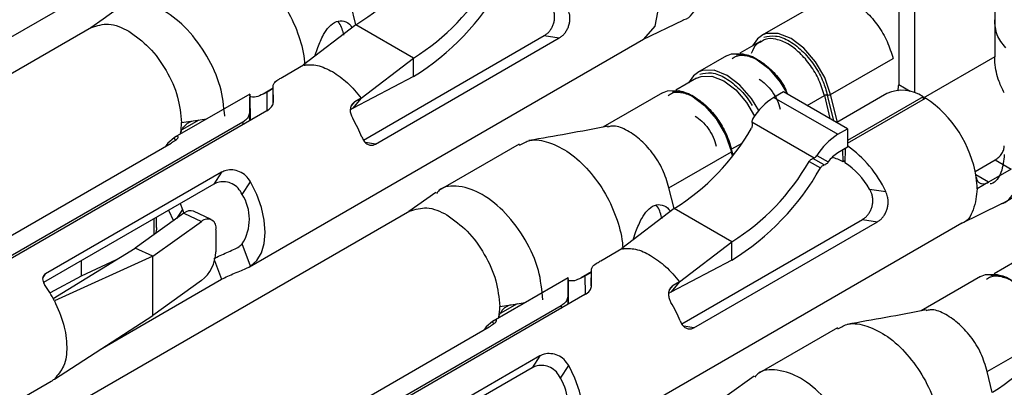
# Model space of a CAD drawing. Extents: x 897.4 to 914.4, y -8.5 to 2.5.
# Tile 13 of 36: x 906.1318 to 906.2395, y -3.2061 to -3.1659. Entities that reach past the tile are written whole.
import ezdxf

# ---------------------------------------------------------------- set-up
doc = ezdxf.new("R2010")
doc.units = 0
doc.header["$LTSCALE"] = 4
doc.header["$MEASUREMENT"] = 0
doc.layers.get('0').update_dxf_attribs({"linetype": 'CONTINUOUS'})

msp = doc.modelspace()

# ---------------------------------------------------------------- linework, layer by layer
at = {"color": 7, "linetype": 'Continuous', "lineweight": 25}
for p, q in [((906.122152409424, -3.17283011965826), (906.1652385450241, -3.14795702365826)), ((906.238432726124, -3.157833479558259), (906.238432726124, -3.16591724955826)), ((906.227932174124, -3.161874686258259), (906.227932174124, -3.17303244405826)), ((906.229682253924, -3.17390851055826), (906.229682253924, -3.16288502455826)), ((906.168567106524, -3.166479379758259), (906.1680129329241, -3.16419723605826)), ((906.219795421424, -3.16368544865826), (906.212944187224, -3.16764059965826)), ((906.168584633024, -3.16646599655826), (906.162857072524, -3.17085186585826)), ((906.174884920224, -3.17010306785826), (906.168584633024, -3.16646599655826)), ((906.199957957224, -3.168091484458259), (906.204357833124, -3.16596432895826)), ((906.238432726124, -3.16591724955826), (906.238432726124, -3.169959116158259)), ((906.139672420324, -3.16675096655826), (906.096586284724, -3.191624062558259)), ((906.156950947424, -3.19291889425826), (906.200037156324, -3.16804579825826)), ((906.169403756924, -3.179071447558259), (906.189179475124, -3.167655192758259)), ((906.1707324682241, -3.179509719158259), (906.190823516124, -3.16791141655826)), ((906.189179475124, -3.167655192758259), (906.190823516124, -3.16791141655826)), ((906.212858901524, -3.168261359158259), (906.210579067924, -3.169577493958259)), ((906.164095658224, -3.169903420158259), (906.164407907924, -3.168963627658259)), ((906.160560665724, -3.172177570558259), (906.162857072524, -3.17085186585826)), ((906.169157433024, -3.17448897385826), (906.174884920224, -3.17010306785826)), ((906.174884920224, -3.172124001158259), (906.174884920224, -3.17010306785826)), ((906.209093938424, -3.169863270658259), (906.2059437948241, -3.171681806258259)), ((906.220487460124, -3.17408194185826), (906.227312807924, -3.17014175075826)), ((906.174884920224, -3.172124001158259), (906.168202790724, -3.175631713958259)), ((906.2058412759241, -3.17231257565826), (906.2035786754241, -3.173618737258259)), ((906.156974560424, -3.17404377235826), (906.148784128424, -3.17877199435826)), ((906.159535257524, -3.173445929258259), (906.158859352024, -3.173836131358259)), ((906.159518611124, -3.17493102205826), (906.159539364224, -3.173086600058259)), ((906.202093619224, -3.173904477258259), (906.195583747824, -3.177662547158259)), ((906.215331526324, -3.17379645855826), (906.214281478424, -3.174402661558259)), ((906.222331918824, -3.177837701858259), (906.215331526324, -3.17379645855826)), ((906.226648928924, -3.173999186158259), (906.2211657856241, -3.177164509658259)), ((906.1569946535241, -3.17423619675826), (906.157008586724, -3.17691917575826)), ((906.169157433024, -3.17448897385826), (906.168202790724, -3.175631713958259)), ((906.169157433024, -3.17448897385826), (906.168457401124, -3.174893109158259)), ((906.214281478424, -3.174402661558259), (906.221281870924, -3.178443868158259)), ((906.230606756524, -3.174332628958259), (906.222331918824, -3.17910961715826)), ((906.222331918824, -3.179399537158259), (906.230857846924, -3.17447760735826)), ((906.230606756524, -3.174332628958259), (906.230612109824, -3.174619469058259)), ((906.1588275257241, -3.175882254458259), (906.125635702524, -3.195043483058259)), ((906.168202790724, -3.175631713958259), (906.167979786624, -3.175760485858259)), ((906.156213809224, -3.177101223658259), (906.125384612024, -3.194898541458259)), ((906.149511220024, -3.177169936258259), (906.150771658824, -3.176981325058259)), ((906.151406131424, -3.17688639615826), (906.149551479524, -3.177957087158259)), ((906.150771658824, -3.176981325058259), (906.152275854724, -3.176756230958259)), ((906.211876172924, -3.17711266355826), (906.2119016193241, -3.17725580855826)), ((906.218687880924, -3.18104500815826), (906.211876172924, -3.17711266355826)), ((906.221281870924, -3.178443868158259), (906.222331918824, -3.177837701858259)), ((906.222331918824, -3.177837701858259), (906.222331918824, -3.17985863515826)), ((906.129118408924, -3.190509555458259), (906.148369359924, -3.179396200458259)), ((906.1864300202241, -3.17951752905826), (906.177665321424, -3.184577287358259)), ((906.202811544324, -3.184286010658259), (906.209636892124, -3.180345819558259)), ((906.209824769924, -3.18072256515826), (906.2096986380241, -3.18020322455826)), ((906.222331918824, -3.17985863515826), (906.221281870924, -3.180464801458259)), ((906.221859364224, -3.18144679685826), (906.221835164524, -3.18014540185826)), ((906.222063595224, -3.18001351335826), (906.2220344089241, -3.181547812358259)), ((906.218126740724, -3.18142116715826), (906.219377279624, -3.18211467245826)), ((906.218551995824, -3.18109498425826), (906.218687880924, -3.18104500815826)), ((906.219801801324, -3.181788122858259), (906.218551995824, -3.18109498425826)), ((906.2189796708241, -3.18077019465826), (906.220237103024, -3.181467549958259)), ((906.222038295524, -3.181343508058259), (906.221859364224, -3.18144679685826)), ((906.236298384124, -3.182506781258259), (906.238479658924, -3.181247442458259)), ((906.238479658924, -3.181247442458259), (906.240229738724, -3.18225778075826)), ((906.239267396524, -3.185994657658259), (906.2480320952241, -3.18093489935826)), ((906.153893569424, -3.182585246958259), (906.134642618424, -3.193698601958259)), ((906.153893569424, -3.182585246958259), (906.153056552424, -3.18387688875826)), ((906.219801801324, -3.181788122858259), (906.219937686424, -3.18173814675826)), ((906.240229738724, -3.18225778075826), (906.237768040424, -3.183678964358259)), ((906.156152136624, -3.185015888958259), (906.157050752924, -3.183629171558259)), ((906.237768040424, -3.183678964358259), (906.236507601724, -3.18440664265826)), ((906.153056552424, -3.18387688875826), (906.1344108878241, -3.194640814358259)), ((906.177321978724, -3.18481077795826), (906.174373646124, -3.186895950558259)), ((906.2033656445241, -3.186568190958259), (906.202811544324, -3.184286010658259)), ((906.224752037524, -3.184430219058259), (906.2265170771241, -3.184705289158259)), ((906.174471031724, -3.18683974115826), (906.131384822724, -3.21171283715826)), ((906.148072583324, -3.186754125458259), (906.148628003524, -3.187893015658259)), ((906.149346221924, -3.186018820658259), (906.149611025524, -3.186658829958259)), ((906.149611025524, -3.186658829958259), (906.149729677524, -3.186981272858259)), ((906.152747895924, -3.187751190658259), (906.1508240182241, -3.18685239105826)), ((906.203383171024, -3.18655477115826), (906.1976556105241, -3.19094067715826)), ((906.209683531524, -3.19019184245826), (906.203383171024, -3.18655477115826)), ((906.234756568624, -3.188180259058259), (906.2391563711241, -3.18605310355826)), ((906.1497763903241, -3.187073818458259), (906.144444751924, -3.19087713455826)), ((906.146368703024, -3.191775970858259), (906.151700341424, -3.187972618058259)), ((906.146760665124, -3.188604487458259), (906.146760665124, -3.187511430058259)), ((906.1497763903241, -3.187073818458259), (906.151700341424, -3.187972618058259)), ((906.204202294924, -3.19916025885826), (906.223978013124, -3.187743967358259)), ((906.205531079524, -3.19959849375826), (906.225622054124, -3.18800019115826)), ((906.223978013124, -3.187743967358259), (906.225622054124, -3.18800019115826)), ((906.153257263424, -3.188882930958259), (906.153257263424, -3.191308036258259)), ((906.191749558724, -3.21300770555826), (906.234835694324, -3.188134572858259)), ((906.198894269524, -3.189992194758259), (906.199206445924, -3.189052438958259)), ((906.203955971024, -3.19457774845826), (906.209683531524, -3.19019184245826)), ((906.209683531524, -3.192212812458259), (906.209683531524, -3.19019184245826)), ((906.135485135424, -3.196404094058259), (906.144444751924, -3.19087713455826)), ((906.146368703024, -3.191775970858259), (906.144444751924, -3.19087713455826)), ((906.157050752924, -3.192859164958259), (906.156152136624, -3.190434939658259)), ((906.195359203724, -3.192266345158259), (906.1976556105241, -3.19094067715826)), ((906.146368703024, -3.191775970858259), (906.135604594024, -3.196632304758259)), ((906.142371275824, -3.192156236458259), (906.138550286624, -3.193941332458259)), ((906.138550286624, -3.192251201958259), (906.138550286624, -3.193941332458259)), ((906.146368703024, -3.198242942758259), (906.146368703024, -3.191775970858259)), ((906.209683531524, -3.192212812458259), (906.203001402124, -3.195720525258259)), ((906.194317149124, -3.195019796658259), (906.194337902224, -3.19317537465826)), ((906.240639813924, -3.19240135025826), (906.238377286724, -3.19370751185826)), ((906.138550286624, -3.193941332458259), (906.1351321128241, -3.19578282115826)), ((906.140617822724, -3.20196302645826), (906.153893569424, -3.194299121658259)), ((906.151700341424, -3.19443962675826), (906.146368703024, -3.198242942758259)), ((906.191773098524, -3.194132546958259), (906.1835826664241, -3.19886076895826)), ((906.191793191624, -3.19432497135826), (906.191807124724, -3.197007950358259)), ((906.194333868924, -3.19353470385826), (906.193657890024, -3.19392490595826)), ((906.236892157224, -3.193993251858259), (906.230382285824, -3.197751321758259)), ((906.203955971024, -3.19457774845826), (906.203001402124, -3.195720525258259)), ((906.203955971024, -3.19457774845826), (906.203255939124, -3.194981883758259)), ((906.193626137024, -3.195971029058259), (906.160434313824, -3.21513225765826)), ((906.203001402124, -3.195720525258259), (906.202778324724, -3.195849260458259)), ((906.191012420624, -3.197189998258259), (906.160183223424, -3.214987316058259)), ((906.184309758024, -3.19725871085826), (906.185570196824, -3.19707009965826)), ((906.186204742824, -3.19697517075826), (906.184350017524, -3.198045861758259)), ((906.185570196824, -3.19707009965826), (906.187074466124, -3.196845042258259)), ((906.135604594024, -3.205205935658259), (906.146368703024, -3.198242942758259)), ((906.163916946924, -3.210598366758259), (906.1831679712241, -3.199485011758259)), ((906.221228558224, -3.19960630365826), (906.212463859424, -3.204666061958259)), ((906.2376100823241, -3.204374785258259), (906.244435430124, -3.200434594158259)), ((906.188692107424, -3.20267405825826), (906.169441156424, -3.21378741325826)), ((906.188692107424, -3.20267405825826), (906.1878551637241, -3.20396566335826)), ((906.1878551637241, -3.20396566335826), (906.169209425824, -3.21472958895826)), ((906.190950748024, -3.205104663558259), (906.191849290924, -3.203717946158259)), ((906.212120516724, -3.204899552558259), (906.209172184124, -3.206984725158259)), ((906.2381642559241, -3.206656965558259), (906.2376100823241, -3.204374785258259)), ((906.129593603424, -3.208711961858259), (906.135263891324, -3.205438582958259))]:
    msp.add_line(p, q, dxfattribs=at)
at = {"color": 8, "linetype": 'Continuous', "lineweight": 25}
for p, q in [((906.238432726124, -3.169959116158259), (906.230609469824, -3.17447540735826)), ((906.159535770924, -3.173403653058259), (906.158430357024, -3.174041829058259)), ((906.158869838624, -3.17584606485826), (906.158859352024, -3.173836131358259)), ((906.221227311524, -3.177129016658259), (906.220487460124, -3.17408194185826)), ((906.229180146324, -3.173752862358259), (906.227932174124, -3.17303244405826)), ((906.168070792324, -3.17535591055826), (906.168457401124, -3.174893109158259)), ((906.217932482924, -3.175297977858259), (906.219804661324, -3.17421720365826)), ((906.219804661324, -3.17421720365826), (906.220415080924, -3.17673111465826)), ((906.2208311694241, -3.176971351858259), (906.220146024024, -3.174149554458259)), ((906.1569393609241, -3.17613044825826), (906.156954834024, -3.176963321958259)), ((906.156213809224, -3.177101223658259), (906.156219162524, -3.17738802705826)), ((906.148712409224, -3.178815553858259), (906.148816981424, -3.179097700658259)), ((906.1707324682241, -3.179509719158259), (906.1696244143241, -3.179337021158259)), ((906.210766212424, -3.179434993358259), (906.209654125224, -3.180076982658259)), ((906.209751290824, -3.180817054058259), (906.209636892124, -3.180345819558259)), ((906.209703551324, -3.18028066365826), (906.209654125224, -3.180076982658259)), ((906.237764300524, -3.18368112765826), (906.236369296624, -3.182875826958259)), ((906.149611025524, -3.186658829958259), (906.148968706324, -3.187649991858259)), ((906.146485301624, -3.187670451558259), (906.146485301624, -3.189421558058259)), ((906.1531237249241, -3.19222227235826), (906.153893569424, -3.194299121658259)), ((906.134337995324, -3.19416873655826), (906.134642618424, -3.193698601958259)), ((906.194334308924, -3.193492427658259), (906.193228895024, -3.194130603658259)), ((906.193668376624, -3.195934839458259), (906.193657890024, -3.19392490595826)), ((906.202869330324, -3.19544468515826), (906.203255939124, -3.194981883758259)), ((906.191737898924, -3.19621922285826), (906.191753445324, -3.197052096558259)), ((906.191012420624, -3.197189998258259), (906.191017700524, -3.197476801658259)), ((906.183510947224, -3.198904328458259), (906.183615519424, -3.199186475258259)), ((906.205531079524, -3.19959849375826), (906.204422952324, -3.199425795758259))]:
    msp.add_line(p, q, dxfattribs=at)
at = {"color": 7, "linetype": 'Continuous', "lineweight": 25, "flags": 128}
for points in [[(906.201709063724, -3.16431786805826), (906.201269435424, -3.166616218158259), (906.200017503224, -3.168057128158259), (906.200017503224, -3.168057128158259)], [(906.142523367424, -3.164721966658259), (906.140931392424, -3.165847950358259), (906.1395751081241, -3.166807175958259)], [(906.213067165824, -3.167574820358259), (906.212482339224, -3.167997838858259), (906.211954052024, -3.168783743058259)], [(906.209093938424, -3.169863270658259), (906.209638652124, -3.169640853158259), (906.210906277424, -3.169627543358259), (906.212311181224, -3.170181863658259), (906.213716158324, -3.171249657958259), (906.214983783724, -3.17272657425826), (906.215792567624, -3.174062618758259)], [(906.2060668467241, -3.171616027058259), (906.205481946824, -3.17203908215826), (906.204953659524, -3.172824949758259)], [(906.1569946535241, -3.17423619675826), (906.156977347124, -3.17404688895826), (906.156962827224, -3.174149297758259), (906.156951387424, -3.174540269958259), (906.156943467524, -3.17520755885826), (906.1569393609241, -3.17613044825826)], [(906.202093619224, -3.173904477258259), (906.202638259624, -3.17368205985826), (906.203905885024, -3.17366874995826), (906.2053108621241, -3.174223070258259), (906.206715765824, -3.17529086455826), (906.207983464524, -3.176767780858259), (906.208989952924, -3.17850950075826), (906.209636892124, -3.180345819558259)], [(906.157008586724, -3.17691917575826), (906.156997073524, -3.176909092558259), (906.1569946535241, -3.17694036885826)], [(906.148712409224, -3.178815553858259), (906.148029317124, -3.17941944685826), (906.147810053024, -3.17971912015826)], [(906.157050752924, -3.192859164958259), (906.157733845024, -3.192255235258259), (906.158240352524, -3.191417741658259), (906.158551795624, -3.19037715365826), (906.1586568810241, -3.189171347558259), (906.158551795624, -3.18784421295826), (906.158240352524, -3.18644403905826), (906.157733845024, -3.185021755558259), (906.157050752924, -3.183629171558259)], [(906.191793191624, -3.19432497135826), (906.191775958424, -3.19413566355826), (906.191761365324, -3.194238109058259), (906.191749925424, -3.19462904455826), (906.1917420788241, -3.19529633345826), (906.191737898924, -3.19621922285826)], [(906.236892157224, -3.193993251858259), (906.237436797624, -3.19377087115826), (906.238704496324, -3.19375752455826), (906.240109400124, -3.19431184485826), (906.241514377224, -3.195379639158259), (906.242782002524, -3.19685655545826), (906.243788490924, -3.198598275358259), (906.244435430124, -3.200434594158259)], [(906.191807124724, -3.197007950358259), (906.191795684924, -3.196997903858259), (906.191793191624, -3.197029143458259)], [(906.183510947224, -3.198904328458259), (906.1828278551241, -3.19950822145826), (906.1826085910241, -3.199807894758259)], [(906.191849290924, -3.212947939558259), (906.1925323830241, -3.212344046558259), (906.193038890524, -3.211506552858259), (906.193350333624, -3.21046596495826), (906.193455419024, -3.209260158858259), (906.193350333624, -3.207932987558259), (906.193038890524, -3.20653281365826), (906.1925323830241, -3.205110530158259), (906.191849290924, -3.203717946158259)]]:
    msp.add_lwpolyline(points, dxfattribs=at)
at = {"color": 8, "linetype": 'Continuous', "lineweight": 25, "flags": 128}
for points in [[(906.220487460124, -3.17408194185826), (906.219840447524, -3.172245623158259), (906.218834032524, -3.170503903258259), (906.217566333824, -3.169026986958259), (906.216161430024, -3.16795919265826), (906.214756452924, -3.16740487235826), (906.213488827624, -3.167418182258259), (906.213067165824, -3.167574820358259)], [(906.212622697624, -3.17584294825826), (906.211833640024, -3.17454510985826), (906.210566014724, -3.173068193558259), (906.209161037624, -3.172000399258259), (906.207756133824, -3.171446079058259), (906.206488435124, -3.171459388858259), (906.2060668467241, -3.171616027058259)], [(906.2058412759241, -3.17231257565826), (906.206344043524, -3.17210728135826), (906.207514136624, -3.172094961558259), (906.208811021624, -3.17260663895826), (906.210107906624, -3.173592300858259), (906.211278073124, -3.17495562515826), (906.212157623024, -3.176457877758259)]]:
    msp.add_lwpolyline(points, dxfattribs=at)
at = {"color": 7, "linetype": 'Continuous', "lineweight": 25}
for centre, radius, start, end in [((906.155490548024, -3.14541134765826), 0.0247942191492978, 301.8778708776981, 330.3015267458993), ((906.161792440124, -3.14904996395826), 0.0247920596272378, 301.8766069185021, 330.3027907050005), ((906.1598945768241, -3.148032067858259), 0.0283748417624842, 301.8904610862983, 330.4503640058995), ((906.038345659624, -3.174840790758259), 0.1212063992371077, 359.9790122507, 0.8292568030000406), ((906.220213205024, -3.173592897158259), 0.0005606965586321, 263.1184620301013, 299.2836025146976), ((906.228333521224, -3.177659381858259), 0.004029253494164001, 55.65444031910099, 114.7140860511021), ((906.217953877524, -3.180339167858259), 0.0069805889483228, 121.741467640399, 148.8567622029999), ((906.220078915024, -3.174706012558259), 0.0005604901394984, 83.12332402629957, 119.2952748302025), ((906.223731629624, -3.185158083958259), 0.0128396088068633, 9.067035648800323, 56.28802724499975), ((906.142833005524, -3.17719684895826), 0.0066782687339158, 350.2301309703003, 0.230896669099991), ((906.156284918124, -3.18387796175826), 0.0139238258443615, 21.58827953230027, 30.88039500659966), ((906.190290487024, -3.165501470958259), 0.0247923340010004, 301.876767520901, 330.3026301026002), ((906.224954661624, -3.184380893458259), 0.0069812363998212, 121.7419602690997, 148.8553476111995), ((906.223052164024, -3.183354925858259), 0.0033892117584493, 121.4887940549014, 146.1598665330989), ((906.215201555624, -3.189939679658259), 0.0124675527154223, 24.82455327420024, 55.11622384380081), ((906.196590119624, -3.16913797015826), 0.0247932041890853, 301.8774979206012, 330.3021576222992), ((906.219891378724, -3.184875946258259), 0.0039537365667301, 60.14852799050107, 79.29651633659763), ((906.2175604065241, -3.188488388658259), 0.0082576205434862, 29.43562775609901, 57.19354842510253), ((906.194692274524, -3.16812005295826), 0.0283760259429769, 301.8911460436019, 330.449886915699), ((906.227759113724, -3.18443276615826), 0.0087485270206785, 0.1710885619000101, 8.532852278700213), ((906.151791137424, -3.18772541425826), 0.0051341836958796, 328.1469695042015, 31.85303049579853), ((906.150489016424, -3.187856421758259), 0.0010584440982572, 71.54836816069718, 132.3204960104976), ((906.152354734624, -3.18863996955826), 0.0009346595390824, 344.9331200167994, 134.4382961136), ((906.149053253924, -3.191170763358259), 0.0042062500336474, 309.0001494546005, 358.1297947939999), ((906.074827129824, -3.19492256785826), 0.119523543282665, 359.9753623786, 0.8375785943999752), ((906.123076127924, -3.203044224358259), 0.0140739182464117, 27.10282533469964, 35.47880045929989), ((906.177655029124, -3.19728758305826), 0.0066547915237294, 350.2124451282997, 0.2485825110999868), ((906.1910993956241, -3.203958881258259), 0.013906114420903, 21.58234908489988, 30.88632545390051), ((906.225088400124, -3.18558975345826), 0.0247931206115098, 301.8775371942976, 330.3023577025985), ((906.133899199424, -3.203074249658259), 0.0027299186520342, 299.9935173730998, 308.6605580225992), ((906.186589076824, -3.207814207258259), 0.0051347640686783, 328.1507522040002, 31.8492477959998)]:
    msp.add_arc(centre, radius, start, end, dxfattribs=at)
for points, knots in [([(906.1516867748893, -3.159532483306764), (906.152053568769, -3.159325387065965), (906.1530291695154, -3.158774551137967), (906.1550648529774, -3.159221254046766), (906.1572718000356, -3.160343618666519), (906.1593638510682, -3.162341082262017), (906.1611551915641, -3.164827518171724), (906.1623930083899, -3.167630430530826), (906.1629192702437, -3.169730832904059), (906.1629608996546, -3.17082540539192), (906.1629658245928, -3.170954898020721)], [0, 0, 0, 0, 0.0676768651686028, 0.1800073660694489, 0.3182884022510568, 0.4770659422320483, 0.6485391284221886, 0.8199020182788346, 0.978693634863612, 1, 1, 1, 1]), ([(906.2043402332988, -3.165924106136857), (906.2043893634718, -3.165915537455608), (906.205163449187, -3.165780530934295), (906.2062047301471, -3.164045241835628), (906.2063527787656, -3.162461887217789), (906.2064343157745, -3.161589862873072)], [0, 0, 0, 0, 0.0295464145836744, 0.4655277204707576, 1, 1, 1, 1]), ([(906.1542364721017, -3.176462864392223), (906.1541237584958, -3.1753723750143), (906.1538861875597, -3.173073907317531), (906.1523846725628, -3.169841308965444), (906.1503256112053, -3.166996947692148), (906.1478164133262, -3.164888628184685), (906.1453179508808, -3.16392309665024), (906.1432358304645, -3.163993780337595), (906.1426851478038, -3.16469571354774), (906.1425926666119, -3.164813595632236)], [0, 0, 0, 0, 0.1710310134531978, 0.3604888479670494, 0.5499421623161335, 0.7209643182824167, 0.8618633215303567, 0.9768014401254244, 1, 1, 1, 1]), ([(906.1891794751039, -3.167655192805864), (906.1892755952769, -3.167592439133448), (906.1894755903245, -3.167461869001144), (906.1897313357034, -3.167199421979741), (906.1899559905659, -3.166888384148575), (906.190131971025, -3.166537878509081), (906.1902542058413, -3.166152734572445), (906.1903115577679, -3.165755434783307), (906.1903026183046, -3.165350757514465), (906.1902313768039, -3.164979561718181), (906.1901140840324, -3.164638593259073), (906.1900073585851, -3.164441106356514), (906.1899534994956, -3.164341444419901)], [0, 0, 0, 0, 0.0911929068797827, 0.1897429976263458, 0.2896402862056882, 0.3959025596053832, 0.5005948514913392, 0.6101514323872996, 0.7140419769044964, 0.82148550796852, 0.90991250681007, 1, 1, 1, 1]), ([(906.2198090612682, -3.163768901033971), (906.2199726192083, -3.163658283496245), (906.2204918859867, -3.163307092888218), (906.2216992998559, -3.163418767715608), (906.2230931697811, -3.163993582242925), (906.2244825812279, -3.165085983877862), (906.225715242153, -3.166548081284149), (906.2267292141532, -3.168255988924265), (906.2271204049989, -3.169520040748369), (906.2273128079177, -3.1701417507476)], [0, 0, 0, 0, 0.0528440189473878, 0.1677701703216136, 0.3046970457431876, 0.4646746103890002, 0.6411274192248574, 0.8234924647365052, 1, 1, 1, 1]), ([(906.1908235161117, -3.167911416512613), (906.1909197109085, -3.167848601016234), (906.1911199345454, -3.16771785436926), (906.1913760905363, -3.167454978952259), (906.1916020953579, -3.16714372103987), (906.1917816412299, -3.166792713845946), (906.19191073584, -3.166406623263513), (906.1919795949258, -3.166005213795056), (906.1919860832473, -3.165592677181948), (906.1919329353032, -3.165222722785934), (906.1918414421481, -3.164894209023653), (906.1917596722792, -3.164709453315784), (906.1917185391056, -3.1646165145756)], [0, 0, 0, 0, 0.0921404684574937, 0.1917847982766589, 0.2928983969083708, 0.4005945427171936, 0.5073656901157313, 0.6190444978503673, 0.7266835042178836, 0.8377479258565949, 0.9183813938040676, 1, 1, 1, 1]), ([(906.1396525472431, -3.166762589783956), (906.1402822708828, -3.166567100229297), (906.1416841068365, -3.166131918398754), (906.1430071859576, -3.166799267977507), (906.1437359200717, -3.16716683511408)], [0, 0, 0, 0, 0.4492135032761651, 1, 1, 1, 1]), ([(906.1644079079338, -3.168963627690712), (906.1646002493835, -3.168479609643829), (906.1649235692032, -3.167665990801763), (906.1655983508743, -3.166677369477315), (906.1663646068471, -3.166049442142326), (906.1673119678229, -3.165999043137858), (906.1678922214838, -3.1663707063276), (906.1680970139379, -3.166670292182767), (906.1681345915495, -3.166725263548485)], [0, 0, 0, 0, 0.2833989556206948, 0.47638457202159, 0.6518962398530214, 0.8017270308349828, 0.9636186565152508, 1, 1, 1, 1]), ([(906.1672573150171, -3.167603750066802), (906.1671454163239, -3.167136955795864), (906.1670154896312, -3.166594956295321), (906.1666713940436, -3.166173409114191), (906.166623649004, -3.166114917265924)], [0, 0, 0, 0, 0.8612448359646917, 1, 1, 1, 1]), ([(906.2396398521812, -3.168974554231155), (906.2392706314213, -3.16852137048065), (906.2385437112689, -3.167629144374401), (906.2384693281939, -3.166481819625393), (906.238432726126, -3.165917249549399)], [0, 0, 0, 0, 0.5079247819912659, 1, 1, 1, 1]), ([(906.1437359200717, -3.16716683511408), (906.1445080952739, -3.167725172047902), (906.1461356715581, -3.168902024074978), (906.1478973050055, -3.171432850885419), (906.1492082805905, -3.174223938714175), (906.1494137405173, -3.176221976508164), (906.1495112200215, -3.17716993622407)], [0, 0, 0, 0, 0.2372105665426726, 0.499987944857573, 0.7627716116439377, 1, 1, 1, 1]), ([(906.2128781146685, -3.168334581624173), (906.2127139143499, -3.168413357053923), (906.2121901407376, -3.168664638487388), (906.2119695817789, -3.169223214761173), (906.2118181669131, -3.169606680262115)], [0, 0, 0, 0, 0.3134948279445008, 1, 1, 1, 1]), ([(906.2097279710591, -3.170153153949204), (906.2098789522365, -3.170051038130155), (906.2103583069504, -3.169726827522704), (906.2114724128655, -3.169830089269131), (906.212761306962, -3.170359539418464), (906.214033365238, -3.171373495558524), (906.2150302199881, -3.172490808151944), (906.2154788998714, -3.173320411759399), (906.2156420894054, -3.17362214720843)], [0, 0, 0, 0, 0.0712186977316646, 0.2261144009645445, 0.4106430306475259, 0.6262547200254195, 0.8640649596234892, 1, 1, 1, 1]), ([(906.2156857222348, -3.17381963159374), (906.2155600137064, -3.173569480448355), (906.2151301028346, -3.172713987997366), (906.2140809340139, -3.171456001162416), (906.212633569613, -3.170293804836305), (906.2112524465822, -3.169621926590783), (906.2104606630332, -3.169748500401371), (906.2102147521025, -3.169787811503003)], [0, 0, 0, 0, 0.1165497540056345, 0.3985887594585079, 0.6701504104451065, 0.8975558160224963, 1, 1, 1, 1]), ([(906.1628570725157, -3.170851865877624), (906.1633679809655, -3.170835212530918), (906.1644801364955, -3.170798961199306), (906.1654713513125, -3.17131305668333), (906.1660072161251, -3.171590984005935)], [0, 0, 0, 0, 0.4593857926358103, 1, 1, 1, 1]), ([(906.2394827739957, -3.173901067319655), (906.2392814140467, -3.173496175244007), (906.238763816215, -3.172455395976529), (906.238466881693, -3.171089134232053), (906.2384390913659, -3.170169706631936), (906.238432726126, -3.169959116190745)], [0, 0, 0, 0, 0.3292617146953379, 0.8463706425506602, 1, 1, 1, 1]), ([(906.1660072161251, -3.171590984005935), (906.1665764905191, -3.171975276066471), (906.1677716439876, -3.172782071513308), (906.168681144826, -3.17390232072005), (906.1691574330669, -3.174488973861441)], [0, 0, 0, 0, 0.4763190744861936, 1, 1, 1, 1]), ([(906.1595393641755, -3.173086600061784), (906.1595872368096, -3.172977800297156), (906.1597161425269, -3.172684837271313), (906.1601382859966, -3.172437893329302), (906.1604329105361, -3.172256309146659), (906.1605606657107, -3.172177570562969)], [0, 0, 0, 0, 0.2507147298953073, 0.6750947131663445, 1, 1, 1, 1]), ([(906.2126611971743, -3.17240490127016), (906.2129228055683, -3.172585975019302), (906.2134729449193, -3.172966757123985), (906.2141286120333, -3.173770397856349), (906.2146768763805, -3.174685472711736), (906.2148871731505, -3.175366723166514), (906.2149906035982, -3.175701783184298)], [0, 0, 0, 0, 0.2300966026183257, 0.4838728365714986, 0.7461527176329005, 1, 1, 1, 1]), ([(906.1588593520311, -3.173836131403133), (906.1585807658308, -3.173977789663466), (906.1580662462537, -3.17423941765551), (906.1574805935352, -3.17444100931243), (906.1570170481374, -3.174359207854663), (906.156997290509, -3.174250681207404), (906.1569946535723, -3.174236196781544)], [0, 0, 0, 0, 0.4551959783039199, 0.8406993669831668, 0.978739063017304, 1, 1, 1, 1]), ([(906.2027275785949, -3.174194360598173), (906.2028785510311, -3.174092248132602), (906.203357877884, -3.173768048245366), (906.2044724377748, -3.173871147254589), (906.2057590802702, -3.174401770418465), (906.207041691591, -3.17541003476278), (906.208179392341, -3.176759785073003), (906.2091154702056, -3.178336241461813), (906.2094765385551, -3.179503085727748), (906.2096541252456, -3.18007698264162)], [0, 0, 0, 0, 0.0528434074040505, 0.1677740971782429, 0.3046987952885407, 0.4646778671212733, 0.6411254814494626, 0.8234923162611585, 1, 1, 1, 1]), ([(906.2096454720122, -3.180211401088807), (906.2094988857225, -3.17971979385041), (906.209175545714, -3.178635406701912), (906.2083037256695, -3.177041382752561), (906.2070929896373, -3.175491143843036), (906.2056304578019, -3.174336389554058), (906.2042523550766, -3.173663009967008), (906.2034604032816, -3.173789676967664), (906.2032144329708, -3.173829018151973)], [0, 0, 0, 0, 0.1574964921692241, 0.3474057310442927, 0.5557417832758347, 0.7563488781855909, 0.9243250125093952, 1, 1, 1, 1]), ([(906.2278232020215, -3.173703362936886), (906.2278485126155, -3.173619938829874), (906.2279147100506, -3.17340175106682), (906.2279255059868, -3.173173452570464), (906.2279321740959, -3.173032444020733)], [0, 0, 0, 0, 0.3823500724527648, 1, 1, 1, 1]), ([(906.1588275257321, -3.175882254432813), (906.1590195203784, -3.175749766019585), (906.1593483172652, -3.175522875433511), (906.1595429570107, -3.175112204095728), (906.1595507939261, -3.174916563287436), (906.1595520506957, -3.174885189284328)], [0, 0, 0, 0, 0.540943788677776, 0.9263832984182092, 1, 1, 1, 1]), ([(906.1684574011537, -3.174893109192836), (906.1683489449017, -3.174974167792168), (906.168130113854, -3.175137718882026), (906.1679637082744, -3.17553783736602), (906.16794827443, -3.175982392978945), (906.16805326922, -3.176393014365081), (906.1681814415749, -3.176631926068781), (906.1682349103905, -3.176731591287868)], [0, 0, 0, 0, 0.19435975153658, 0.3921576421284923, 0.6053321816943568, 0.8353590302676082, 1, 1, 1, 1]), ([(906.1569393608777, -3.176130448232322), (906.156906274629, -3.17628292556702), (906.1568319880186, -3.176625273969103), (906.1565020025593, -3.176922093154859), (906.1562773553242, -3.177061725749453), (906.1562138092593, -3.177101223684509)], [0, 0, 0, 0, 0.3654403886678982, 0.8205018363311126, 1, 1, 1, 1]), ([(906.1494146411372, -3.178328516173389), (906.1494451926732, -3.178219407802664), (906.1495109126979, -3.177984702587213), (906.1497203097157, -3.177660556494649), (906.1499932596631, -3.177359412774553), (906.1502792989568, -3.177154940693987), (906.1505423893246, -3.177030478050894), (906.1506921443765, -3.176998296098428), (906.1507697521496, -3.176981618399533)], [0, 0, 0, 0, 0.1682330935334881, 0.3618895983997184, 0.5684895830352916, 0.7722470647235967, 0.8819712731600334, 1, 1, 1, 1]), ([(906.2056608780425, -3.176446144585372), (906.2059224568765, -3.176627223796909), (906.2064725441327, -3.17700802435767), (906.2071282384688, -3.177811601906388), (906.2076764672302, -3.178726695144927), (906.207886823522, -3.17940793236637), (906.2079902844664, -3.179742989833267)], [0, 0, 0, 0, 0.2300859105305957, 0.4838592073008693, 0.7461430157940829, 1, 1, 1, 1]), ([(906.2119016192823, -3.177255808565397), (906.2119142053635, -3.177318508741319), (906.2119400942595, -3.177447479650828), (906.2119043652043, -3.177631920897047), (906.211850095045, -3.177737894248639), (906.2118264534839, -3.177784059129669)], [0, 0, 0, 0, 0.348094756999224, 0.7160123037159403, 1, 1, 1, 1]), ([(906.2119793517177, -3.176728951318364), (906.2119467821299, -3.176790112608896), (906.2118828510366, -3.176910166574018), (906.211878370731, -3.177046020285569), (906.2118761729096, -3.177112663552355)], [0, 0, 0, 0, 0.5094483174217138, 1, 1, 1, 1]), ([(906.1961495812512, -3.177556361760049), (906.194671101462, -3.177838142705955), (906.1917896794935, -3.178387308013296), (906.1888996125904, -3.178888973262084), (906.187492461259, -3.179133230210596)], [0, 0, 0, 0, 0.5131076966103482, 1, 1, 1, 1]), ([(906.2028115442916, -3.184286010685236), (906.2026108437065, -3.183613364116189), (906.2022036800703, -3.182248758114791), (906.2010613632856, -3.180454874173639), (906.199674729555, -3.178968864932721), (906.1982113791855, -3.177945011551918), (906.1969273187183, -3.177437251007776), (906.1962645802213, -3.177608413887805), (906.1961014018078, -3.17765055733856)], [0, 0, 0, 0, 0.2062560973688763, 0.4184341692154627, 0.6211886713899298, 0.8000450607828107, 0.950767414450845, 1, 1, 1, 1]), ([(906.1483693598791, -3.179396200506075), (906.1485287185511, -3.179289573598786), (906.1487904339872, -3.179114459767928), (906.1491276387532, -3.178892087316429), (906.1491489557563, -3.178724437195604), (906.1491539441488, -3.178685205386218)], [0, 0, 0, 0, 0.5439132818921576, 0.8932711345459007, 1, 1, 1, 1]), ([(906.1491601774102, -3.178653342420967), (906.1490951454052, -3.178657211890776), (906.1489316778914, -3.178666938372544), (906.1487948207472, -3.17875969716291), (906.1487124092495, -3.17881555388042)], [0, 0, 0, 0, 0.3978283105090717, 1, 1, 1, 1]), ([(906.1692320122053, -3.178754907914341), (906.1692991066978, -3.178898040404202), (906.1694269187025, -3.1791707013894), (906.1697319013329, -3.179483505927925), (906.1700987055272, -3.1796516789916), (906.1704560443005, -3.179643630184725), (906.170650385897, -3.179549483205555), (906.1707324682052, -3.179509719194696)], [0, 0, 0, 0, 0.2451818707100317, 0.4670604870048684, 0.6653709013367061, 0.8586657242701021, 1, 1, 1, 1]), ([(906.1864853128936, -3.179621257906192), (906.1868521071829, -3.179414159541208), (906.1878277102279, -3.178863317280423), (906.1898633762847, -3.179310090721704), (906.1920703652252, -3.1804323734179), (906.194162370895, -3.182429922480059), (906.195953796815, -3.184916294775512), (906.1971916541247, -3.18771920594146), (906.1977178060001, -3.189819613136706), (906.1977594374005, -3.190914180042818), (906.1977643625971, -3.191043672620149)], [0, 0, 0, 0, 0.0676768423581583, 0.1800075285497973, 0.318287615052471, 0.4770664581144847, 0.6485419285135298, 0.8199029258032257, 0.9786936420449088, 1, 1, 1, 1]), ([(906.2096541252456, -3.18007698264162), (906.2096352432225, -3.180088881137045), (906.209603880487, -3.180108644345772), (906.2095708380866, -3.180154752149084), (906.2095963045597, -3.180200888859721), (906.2096270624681, -3.180207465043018), (906.2096454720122, -3.180211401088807)], [0, 0, 0, 0, 0.3342053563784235, 0.5551096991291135, 0.7337196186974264, 1, 1, 1, 1]), ([(906.2096368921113, -3.180345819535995), (906.209655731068, -3.180333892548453), (906.2096870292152, -3.180314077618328), (906.2097201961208, -3.180268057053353), (906.209694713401, -3.180221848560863), (906.209663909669, -3.180215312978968), (906.2096454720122, -3.180211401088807)], [0, 0, 0, 0, 0.333942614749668, 0.5547963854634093, 0.7335221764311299, 1, 1, 1, 1]), ([(906.2384796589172, -3.181247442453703), (906.2386201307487, -3.181151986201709), (906.2389034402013, -3.180959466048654), (906.2392191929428, -3.180562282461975), (906.2394373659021, -3.180136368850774), (906.2394684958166, -3.179837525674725), (906.2394827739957, -3.179700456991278)], [0, 0, 0, 0, 0.2643501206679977, 0.5331523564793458, 0.7858736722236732, 1, 1, 1, 1]), ([(906.2181267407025, -3.181421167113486), (906.2181668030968, -3.181364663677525), (906.2182455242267, -3.181253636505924), (906.2183975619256, -3.181143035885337), (906.2185066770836, -3.181109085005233), (906.2185519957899, -3.181094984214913)], [0, 0, 0, 0, 0.3772960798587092, 0.7413729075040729, 1, 1, 1, 1]), ([(906.2186878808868, -3.181045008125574), (906.2187446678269, -3.181009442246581), (906.2188600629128, -3.180937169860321), (906.2189393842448, -3.180826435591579), (906.2189796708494, -3.180770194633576)], [0, 0, 0, 0, 0.4921088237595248, 1, 1, 1, 1]), ([(906.2202371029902, -3.181467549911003), (906.2201952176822, -3.181521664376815), (906.2201115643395, -3.181629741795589), (906.219995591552, -3.18170204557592), (906.2199376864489, -3.181738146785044)], [0, 0, 0, 0, 0.5007009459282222, 1, 1, 1, 1]), ([(906.2394827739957, -3.180668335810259), (906.2394225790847, -3.181310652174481), (906.2393132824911, -3.182476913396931), (906.2385481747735, -3.183755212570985), (906.2379801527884, -3.18385478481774), (906.2379460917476, -3.18386075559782)], [0, 0, 0, 0, 0.5354049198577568, 0.972140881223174, 1, 1, 1, 1]), ([(906.1570507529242, -3.18362917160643), (906.1568937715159, -3.183400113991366), (906.156581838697, -3.182944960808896), (906.1558837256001, -3.182502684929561), (906.1551295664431, -3.182304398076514), (906.1544350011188, -3.182334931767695), (906.154052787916, -3.182511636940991), (906.1538935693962, -3.18258524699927)], [0, 0, 0, 0, 0.2252726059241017, 0.4476321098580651, 0.6575764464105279, 0.8573566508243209, 1, 1, 1, 1]), ([(906.2193772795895, -3.182114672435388), (906.2194171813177, -3.182058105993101), (906.2194955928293, -3.181946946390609), (906.2196474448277, -3.181836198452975), (906.2197565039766, -3.18180223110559), (906.2198018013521, -3.181788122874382)], [0, 0, 0, 0, 0.3772518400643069, 0.7413435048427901, 1, 1, 1, 1]), ([(906.239138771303, -3.186012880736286), (906.2391879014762, -3.186004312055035), (906.2399619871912, -3.185869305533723), (906.2410032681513, -3.184134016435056), (906.2411513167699, -3.182550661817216), (906.2412328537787, -3.1816786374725)], [0, 0, 0, 0, 0.0295464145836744, 0.4655277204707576, 1, 1, 1, 1]), ([(906.1561521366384, -3.185015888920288), (906.1560163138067, -3.184777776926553), (906.1557461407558, -3.184304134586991), (906.1550849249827, -3.183828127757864), (906.1543518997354, -3.183606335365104), (906.1536430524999, -3.183613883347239), (906.1532392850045, -3.183794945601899), (906.1530565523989, -3.183876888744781)], [0, 0, 0, 0, 0.2210871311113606, 0.4397772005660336, 0.6425518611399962, 0.8382300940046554, 1, 1, 1, 1]), ([(906.2364110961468, -3.183136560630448), (906.2364376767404, -3.183250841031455), (906.2364883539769, -3.183468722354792), (906.2367035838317, -3.183728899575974), (906.2370047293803, -3.183865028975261), (906.2372960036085, -3.183859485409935), (906.2375535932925, -3.183790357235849), (906.2376907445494, -3.183719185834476), (906.2377661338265, -3.183680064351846)], [0, 0, 0, 0, 0.1968024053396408, 0.3752136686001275, 0.5501238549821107, 0.7389101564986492, 0.8564841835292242, 1, 1, 1, 1]), ([(906.189035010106, -3.196551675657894), (906.1889222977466, -3.195461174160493), (906.1886847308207, -3.193162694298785), (906.1871832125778, -3.189930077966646), (906.1851241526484, -3.187085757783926), (906.1826149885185, -3.184977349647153), (906.1801165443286, -3.184011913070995), (906.1780343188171, -3.184082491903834), (906.177483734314, -3.184784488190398), (906.1773912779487, -3.184902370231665)], [0, 0, 0, 0, 0.1710329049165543, 0.3604907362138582, 0.5499440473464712, 0.7209632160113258, 0.8618658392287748, 0.9768039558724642, 1, 1, 1, 1]), ([(906.2239780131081, -3.187743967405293), (906.2240741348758, -3.18768121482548), (906.2242741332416, -3.187550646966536), (906.2245298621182, -3.187288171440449), (906.2247546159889, -3.18697721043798), (906.2249305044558, -3.186626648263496), (906.2250527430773, -3.186241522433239), (906.2251100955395, -3.185844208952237), (906.2251011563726, -3.185439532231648), (906.2250299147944, -3.185068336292), (906.22491262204, -3.184727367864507), (906.2248058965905, -3.184529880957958), (906.2247520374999, -3.18443021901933)], [0, 0, 0, 0, 0.0911926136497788, 0.189742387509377, 0.2896507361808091, 0.3958952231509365, 0.5005964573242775, 0.610152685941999, 0.714042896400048, 0.8214860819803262, 0.9099127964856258, 1, 1, 1, 1]), ([(906.225622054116, -3.188000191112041), (906.2257182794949, -3.187937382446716), (906.2259185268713, -3.187806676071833), (906.2261746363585, -3.187543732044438), (906.226400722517, -3.18723254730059), (906.2265801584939, -3.186881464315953), (906.2267092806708, -3.186495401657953), (906.2267781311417, -3.186093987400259), (906.2267846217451, -3.18568145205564), (906.2267314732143, -3.185311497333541), (906.2266399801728, -3.184982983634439), (906.2265582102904, -3.184798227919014), (906.22651707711, -3.184705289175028)], [0, 0, 0, 0, 0.0921560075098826, 0.1917789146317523, 0.2929114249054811, 0.4005979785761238, 0.5073685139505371, 0.6190466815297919, 0.7266850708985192, 0.8377488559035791, 0.9183818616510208, 1, 1, 1, 1]), ([(906.2365076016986, -3.184406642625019), (906.2364343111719, -3.185156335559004), (906.2363012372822, -3.186517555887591), (906.2354435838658, -3.188041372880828), (906.2348158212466, -3.188145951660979), (906.2348156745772, -3.188145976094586)], [0, 0, 0, 0, 0.5506928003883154, 0.9998950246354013, 1, 1, 1, 1]), ([(906.1744510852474, -3.186851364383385), (906.1750808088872, -3.186655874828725), (906.1764826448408, -3.186220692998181), (906.1778057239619, -3.186888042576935), (906.178534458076, -3.187255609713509)], [0, 0, 0, 0, 0.4492135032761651, 1, 1, 1, 1]), ([(906.199206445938, -3.189052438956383), (906.199398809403, -3.188568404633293), (906.1997221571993, -3.187754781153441), (906.200396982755, -3.186766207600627), (906.201163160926, -3.186138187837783), (906.2021105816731, -3.186087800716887), (906.2026907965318, -3.186459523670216), (906.2028956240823, -3.186759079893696), (906.2029332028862, -3.186814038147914)], [0, 0, 0, 0, 0.2834075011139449, 0.4763856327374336, 0.6518884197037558, 0.8017309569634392, 0.9636244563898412, 1, 1, 1, 1]), ([(906.202055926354, -3.187692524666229), (906.2019439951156, -3.187225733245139), (906.2018140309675, -3.186683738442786), (906.201469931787, -3.186262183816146), (906.2014221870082, -3.186203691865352)], [0, 0, 0, 0, 0.8612470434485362, 1, 1, 1, 1]), ([(906.178534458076, -3.187255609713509), (906.1793066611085, -3.187813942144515), (906.1809342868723, -3.188990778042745), (906.1826959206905, -3.191521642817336), (906.1840067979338, -3.194312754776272), (906.1842122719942, -3.196310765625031), (906.1843097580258, -3.197258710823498)], [0, 0, 0, 0, 0.2372149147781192, 0.499994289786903, 0.762775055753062, 1, 1, 1, 1]), ([(906.146750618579, -3.188606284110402), (906.1467540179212, -3.188627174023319), (906.1467917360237, -3.188858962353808), (906.1467205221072, -3.189089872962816), (906.1466557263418, -3.189299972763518)], [0, 0, 0, 0, 0.0901249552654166, 1, 1, 1, 1]), ([(906.1530565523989, -3.192041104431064), (906.1532763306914, -3.191924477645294), (906.1537387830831, -3.191679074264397), (906.1544699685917, -3.191375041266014), (906.1551712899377, -3.191068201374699), (906.1557522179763, -3.190779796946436), (906.1560376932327, -3.190533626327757), (906.1561521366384, -3.190434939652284)], [0, 0, 0, 0, 0.2131781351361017, 0.4485644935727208, 0.6778339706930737, 0.8708477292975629, 1, 1, 1, 1]), ([(906.1976556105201, -3.190940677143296), (906.198166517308, -3.190924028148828), (906.1992786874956, -3.190887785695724), (906.2002699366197, -3.191401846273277), (906.2008058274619, -3.191679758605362)], [0, 0, 0, 0, 0.4593782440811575, 1, 1, 1, 1]), ([(906.1943379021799, -3.193175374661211), (906.1943857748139, -3.193066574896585), (906.1945146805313, -3.192773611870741), (906.1949368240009, -3.192526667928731), (906.1952314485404, -3.192345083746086), (906.195359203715, -3.192266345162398)], [0, 0, 0, 0, 0.2507147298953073, 0.6750947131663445, 1, 1, 1, 1]), ([(906.2008058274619, -3.191679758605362), (906.2013750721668, -3.192064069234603), (906.2025701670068, -3.192870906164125), (906.2034796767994, -3.19399111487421), (906.2039559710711, -3.19457774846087)], [0, 0, 0, 0, 0.4763175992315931, 1, 1, 1, 1]), ([(906.1538935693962, -3.19429912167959), (906.1541135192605, -3.194182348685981), (906.154576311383, -3.193936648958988), (906.1553108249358, -3.193635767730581), (906.1560288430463, -3.193348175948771), (906.1566159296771, -3.193105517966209), (906.1569335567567, -3.192925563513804), (906.1570507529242, -3.19285916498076)], [0, 0, 0, 0, 0.2149975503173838, 0.4523720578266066, 0.6848511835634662, 0.8837182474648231, 1, 1, 1, 1]), ([(906.1346426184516, -3.193698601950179), (906.1345707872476, -3.193751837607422), (906.1344273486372, -3.193858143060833), (906.134319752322, -3.194118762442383), (906.1343192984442, -3.194406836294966), (906.1344030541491, -3.194667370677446), (906.1344976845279, -3.194814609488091), (906.1345369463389, -3.194875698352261)], [0, 0, 0, 0, 0.1981136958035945, 0.395610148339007, 0.6066681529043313, 0.8368080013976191, 1, 1, 1, 1]), ([(906.1936578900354, -3.193924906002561), (906.1933793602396, -3.194066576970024), (906.1928649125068, -3.194328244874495), (906.1922789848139, -3.194529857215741), (906.1918157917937, -3.194447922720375), (906.1917958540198, -3.19433945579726), (906.1917931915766, -3.194324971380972)], [0, 0, 0, 0, 0.4551792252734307, 0.8407212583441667, 0.9787302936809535, 1, 1, 1, 1]), ([(906.2375261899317, -3.194283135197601), (906.2376771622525, -3.1941810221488), (906.2381564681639, -3.193856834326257), (906.2392709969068, -3.193959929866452), (906.2405576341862, -3.19449053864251), (906.2418402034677, -3.195498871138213), (906.2429780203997, -3.196848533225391), (906.2439140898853, -3.198425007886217), (906.2442751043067, -3.199591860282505), (906.2444526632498, -3.20016575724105)], [0, 0, 0, 0, 0.0528436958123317, 0.1677678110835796, 0.3046932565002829, 0.4646753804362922, 0.6411259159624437, 0.8234937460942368, 1, 1, 1, 1]), ([(906.244444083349, -3.200300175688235), (906.244297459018, -3.199808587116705), (906.243974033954, -3.198724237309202), (906.2431023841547, -3.197130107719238), (906.2418915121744, -3.19557998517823), (906.240429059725, -3.194425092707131), (906.2390509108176, -3.193751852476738), (906.2382589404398, -3.19387846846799), (906.2380129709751, -3.193917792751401)], [0, 0, 0, 0, 0.157494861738, 0.3474033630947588, 0.5557435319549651, 0.7563441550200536, 0.924325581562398, 1, 1, 1, 1]), ([(906.1936261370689, -3.19597102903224), (906.1938181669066, -3.195838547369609), (906.1941470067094, -3.195611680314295), (906.1943413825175, -3.195200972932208), (906.194349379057, -3.195005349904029), (906.1943506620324, -3.194973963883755)], [0, 0, 0, 0, 0.540952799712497, 0.9263498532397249, 1, 1, 1, 1]), ([(906.203255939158, -3.194981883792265), (906.2031474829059, -3.195062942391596), (906.2029286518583, -3.195226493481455), (906.2027622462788, -3.195626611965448), (906.2027468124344, -3.196071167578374), (906.2028518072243, -3.196481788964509), (906.2029799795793, -3.19672070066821), (906.2030334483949, -3.196820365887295)], [0, 0, 0, 0, 0.19435975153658, 0.3921576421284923, 0.6053321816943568, 0.8353590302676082, 1, 1, 1, 1]), ([(906.1356045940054, -3.19663230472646), (906.1359824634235, -3.197481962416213), (906.1367019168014, -3.199099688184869), (906.1370456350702, -3.201545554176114), (906.1368351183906, -3.203753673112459), (906.1359880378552, -3.204753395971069), (906.1356045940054, -3.205205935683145)], [0, 0, 0, 0, 0.3036155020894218, 0.5780758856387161, 0.8090096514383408, 1, 1, 1, 1]), ([(906.191737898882, -3.196219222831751), (906.1917048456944, -3.196371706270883), (906.1916306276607, -3.196714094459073), (906.1913005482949, -3.197010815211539), (906.1910759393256, -3.197150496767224), (906.1910124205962, -3.197189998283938)], [0, 0, 0, 0, 0.3654323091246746, 0.8205461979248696, 1, 1, 1, 1]), ([(906.184213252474, -3.198417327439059), (906.1842437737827, -3.19830820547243), (906.1843094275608, -3.198073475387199), (906.184518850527, -3.197749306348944), (906.1847918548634, -3.197448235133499), (906.1850778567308, -3.197243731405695), (906.185340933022, -3.197119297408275), (906.1854906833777, -3.197087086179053), (906.1855682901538, -3.197070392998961)], [0, 0, 0, 0, 0.1682398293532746, 0.3618973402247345, 0.5685230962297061, 0.7722413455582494, 0.8819661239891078, 1, 1, 1, 1]), ([(906.2309481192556, -3.197645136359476), (906.2294696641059, -3.197926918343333), (906.2265882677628, -3.198476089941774), (906.2236982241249, -3.198977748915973), (906.2222910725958, -3.199222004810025)], [0, 0, 0, 0, 0.5131037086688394, 1, 1, 1, 1]), ([(906.237610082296, -3.204374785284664), (906.2374093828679, -3.203702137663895), (906.2370022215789, -3.202337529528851), (906.2358598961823, -3.200543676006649), (906.2344733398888, -3.199057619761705), (906.2330099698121, -3.198033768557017), (906.2317258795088, -3.197526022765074), (906.2310631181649, -3.19769718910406), (906.230899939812, -3.197739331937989)], [0, 0, 0, 0, 0.2062556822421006, 0.4184333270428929, 0.6211824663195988, 0.8000384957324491, 0.9507675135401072, 1, 1, 1, 1]), ([(906.1831679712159, -3.199485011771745), (906.1833273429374, -3.199378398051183), (906.1835890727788, -3.19920331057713), (906.1839261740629, -3.198980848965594), (906.1839474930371, -3.198813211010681), (906.1839524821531, -3.198773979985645)], [0, 0, 0, 0, 0.5439263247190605, 0.8932685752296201, 1, 1, 1, 1]), ([(906.1839587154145, -3.198742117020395), (906.1838936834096, -3.198745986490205), (906.1837302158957, -3.198755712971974), (906.1835933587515, -3.198848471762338), (906.1835109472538, -3.198904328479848)], [0, 0, 0, 0, 0.3978283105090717, 1, 1, 1, 1]), ([(906.2040305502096, -3.19884368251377), (906.2040976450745, -3.198986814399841), (906.2042254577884, -3.199259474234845), (906.2045304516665, -3.19957230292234), (906.2048972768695, -3.199740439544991), (906.2052546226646, -3.199732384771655), (906.205448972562, -3.19963825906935), (906.205531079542, -3.199598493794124)], [0, 0, 0, 0, 0.2451740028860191, 0.4670454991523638, 0.6653844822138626, 0.8586350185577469, 1, 1, 1, 1]), ([(906.2212839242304, -3.19971003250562), (906.2216507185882, -3.199502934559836), (906.2226263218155, -3.198952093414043), (906.2246619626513, -3.199398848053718), (906.226868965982, -3.200521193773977), (906.2289607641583, -3.202518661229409), (906.2307532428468, -3.205005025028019), (906.2319868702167, -3.207808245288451), (906.2325085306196, -3.209848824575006), (906.2325517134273, -3.210883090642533), (906.2325546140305, -3.210952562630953)], [0, 0, 0, 0, 0.0683518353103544, 0.1818028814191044, 0.3214585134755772, 0.4818239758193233, 0.6550073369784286, 0.8280774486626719, 0.988451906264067, 1, 1, 1, 1]), ([(906.1918492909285, -3.20371794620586), (906.1916923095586, -3.203488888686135), (906.1913803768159, -3.20303373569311), (906.1906822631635, -3.202591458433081), (906.1899281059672, -3.202393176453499), (906.1892335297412, -3.202423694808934), (906.1888513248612, -3.202600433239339), (906.1886921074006, -3.202674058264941)], [0, 0, 0, 0, 0.2252717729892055, 0.4476304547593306, 0.6575740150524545, 0.8573534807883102, 1, 1, 1, 1]), ([(906.1909507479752, -3.205104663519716), (906.1908148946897, -3.204866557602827), (906.1905446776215, -3.204392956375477), (906.1898835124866, -3.203916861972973), (906.1891504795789, -3.203695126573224), (906.1884416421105, -3.203702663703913), (906.1880378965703, -3.203883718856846), (906.1878551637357, -3.20396566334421)], [0, 0, 0, 0, 0.2210994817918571, 0.4397748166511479, 0.6425696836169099, 0.8382291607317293, 1, 1, 1, 1]), ([(906.2238336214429, -3.216640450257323), (906.2237208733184, -3.215549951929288), (906.223483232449, -3.213251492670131), (906.2219818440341, -3.210018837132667), (906.2199227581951, -3.207174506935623), (906.2174135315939, -3.205066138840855), (906.2149150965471, -3.204100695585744), (906.2128328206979, -3.204171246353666), (906.2122822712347, -3.204873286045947), (906.212189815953, -3.204991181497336)], [0, 0, 0, 0, 0.1710329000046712, 0.3604885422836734, 0.5499411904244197, 0.7209627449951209, 0.8618648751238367, 0.976802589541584, 1, 1, 1, 1])]:
    msp.add_open_spline(points, degree=3, knots=knots, dxfattribs=at)
at = {"color": 8, "linetype": 'Continuous', "lineweight": 25}
for points, knots in [([(906.219804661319, -3.174217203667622), (906.2196270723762, -3.173643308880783), (906.2192659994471, -3.172476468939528), (906.2183299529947, -3.170899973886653), (906.2171921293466, -3.169550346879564), (906.215909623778, -3.168541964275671), (906.2146229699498, -3.168011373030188), (906.2135084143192, -3.167908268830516), (906.2130290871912, -3.168232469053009), (906.2128781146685, -3.168334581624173)], [0, 0, 0, 0, 0.1765079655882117, 0.3588750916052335, 0.5353249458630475, 0.6953007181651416, 0.832225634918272, 0.9471565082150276, 1, 1, 1, 1]), ([(906.2131806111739, -3.167818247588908), (906.2136063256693, -3.167739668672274), (906.214579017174, -3.167560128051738), (906.216132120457, -3.168259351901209), (906.2175931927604, -3.169433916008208), (906.2188043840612, -3.170978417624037), (906.2196760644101, -3.172573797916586), (906.2199994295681, -3.173658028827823), (906.2201460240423, -3.174149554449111)], [0, 0, 0, 0, 0.1239140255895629, 0.2831243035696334, 0.4732626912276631, 0.6707239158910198, 0.8507258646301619, 1, 1, 1, 1]), ([(906.2061802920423, -3.171859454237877), (906.2066057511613, -3.17178100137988), (906.2075779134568, -3.171601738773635), (906.2091361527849, -3.172298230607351), (906.2105726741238, -3.173485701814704), (906.21151607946, -3.174565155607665), (906.2118641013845, -3.175233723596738), (906.2118994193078, -3.175301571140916)], [0, 0, 0, 0, 0.1787906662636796, 0.4085317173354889, 0.6828825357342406, 0.9678183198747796, 1, 1, 1, 1])]:
    msp.add_open_spline(points, degree=3, knots=knots, dxfattribs=at)

doc.saveas('drawing.dxf')
